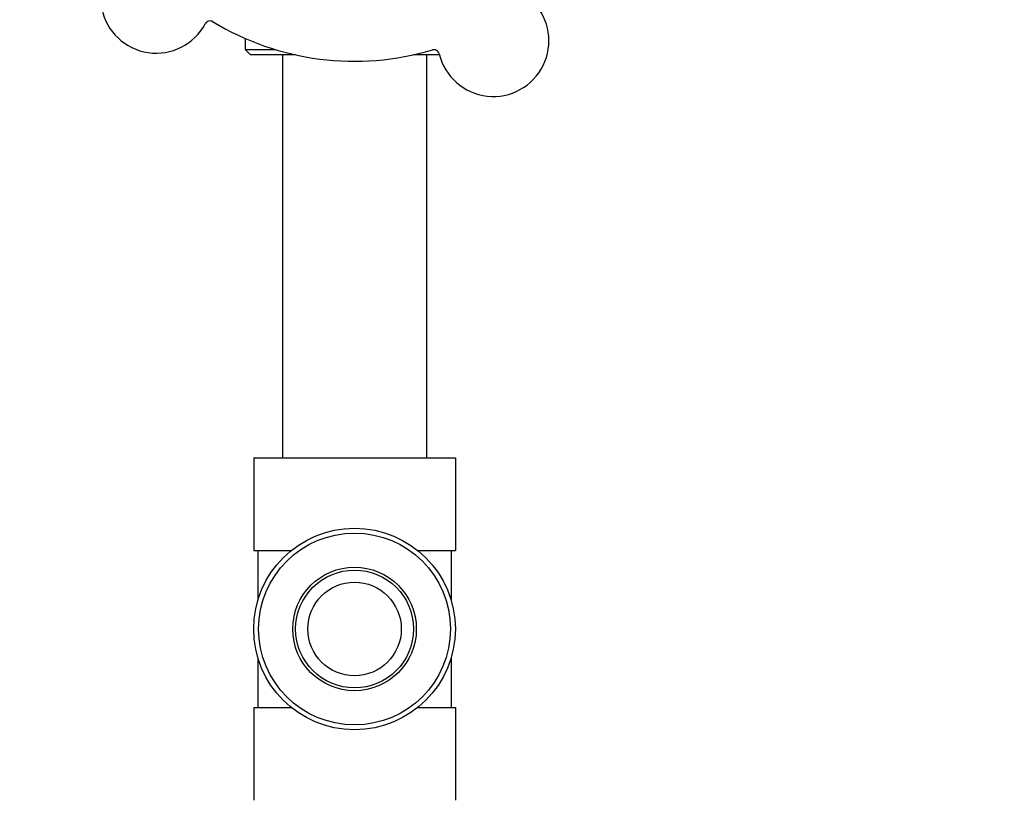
# Model space of a CAD drawing. Header units: inches. Extents: x 24 to 1128, y -69 to 748.
# Tile 16 of 256: x 114.03 to 119.78, y 219.02 to 223.58. Entities that reach past the tile are written whole.
import ezdxf

# ---------------------------------------------------------------- set-up
doc = ezdxf.new("R2010")
doc.units = ezdxf.units.IN
doc.header["$LTSCALE"] = 32
doc.header["$MEASUREMENT"] = 0
doc.layers.add('Dimension (ANSI)', color=7, linetype='Continuous', lineweight=25)
doc.layers.add('Visible (ANSI)', color=7, linetype='Continuous', lineweight=30)
doc.styles.add('Note Text (ANSI)', font='tahoma.ttf')
doc.dimstyles.new('SB Fraction-16 (ANSI)', dxfattribs={"dimscale": 32, "dimtxt": 0.125, "dimasz": 0.098425, "dimexe": 0.125, "dimexo": 0.0625, "dimgap": 0.031496, "dimtad": 0, "dimtih": 1, "dimtoh": 1, "dimdec": 4, "dimrnd": 1e-08, "dimzin": 0, "dimdsep": 46, "dimlunit": 5, "dimtxsty": 'Note Text (ANSI)', "dimcen": 0.09, "dimdle": 0.393701, "dimclrd": 256, "dimclre": 256, "dimclrt": 256, "dimadec": 0, "dimazin": 3, "dimtfac": 0.96, "dimtofl": 0, "dimtmove": 0, "dimatfit": 3, "dimfxl": 1, "dimfrac": 2, "dimtolj": 1, "dimtzin": 12, "dimlwd": -1, "dimlwe": -1, "dimarcsym": 0})

# ---------------------------------------------------------------- blocks, each defined once
blk = doc.blocks.new('*D15')
at = {"layer": 'Defpoints', "color": 0, "transparency": 16777216}
for p in [(162.2904, 468.9837), (60.65, 162.272), (120.1654, 162.272)]:
    blk.add_point(p, dxfattribs=at)
at = {"layer": 'Dimension (ANSI)', "transparency": 16777216}
for p, q in [((160.2904, 468.9837), (56.65, 468.9837)), ((60.65, 465.8341), (60.65, 319.1609)), ((60.65, 165.4216), (60.65, 312.0948)), ((118.1654, 162.272), (56.65, 162.272))]:
    blk.add_line(p, q, dxfattribs=at)
for points in [[(60.125, 465.8341), (61.1749, 465.8341), (60.65, 468.9837)], [(60.125, 165.4216), (61.1749, 165.4216), (60.65, 162.272)]]:
    blk.add_solid(points, dxfattribs=at)
at = {"layer": 'Dimension (ANSI)', "transparency": 16777216, "insert": (48.4472, 318.153), "char_height": 4, "attachment_point": 1, "style": 'Note Text (ANSI)'}
blk.add_mtext('\\A1;306 11/16', dxfattribs=at)

msp = doc.modelspace()

# ---------------------------------------------------------------- linework, layer by layer
at = {"layer": 'Visible (ANSI)'}
for p, q in [((115.34736, 223.47061), (115.34736, 223.40633)), ((115.34736, 223.40633), (115.52213, 223.40633)), ((115.37861, 223.37508), (115.34736, 223.40633)), ((115.64173, 223.37508), (115.37861, 223.37508)), ((115.56611, 223.37508), (115.56611, 221.02358)), ((116.48159, 223.37508), (116.33048, 223.37508)), ((116.40611, 223.37508), (116.40611, 221.02358)), ((115.39761, 221.02358), (116.57461, 221.02358)), ((115.39761, 221.02358), (115.39761, 220.48258)), ((116.57461, 221.02358), (116.57461, 220.48258)), ((115.39761, 220.48258), (115.6178, 220.48258)), ((115.42236, 220.48258), (115.42236, 220.19245)), ((116.35442, 220.48258), (116.57461, 220.48258)), ((116.54986, 220.48258), (116.54986, 220.19245)), ((115.42236, 219.8547), (115.42236, 219.56458)), ((116.54986, 219.8547), (116.54986, 219.56458)), ((115.39761, 219.56458), (115.6178, 219.56458)), ((115.39761, 219.56458), (115.39761, 219.02358)), ((116.35442, 219.56458), (116.57461, 219.56458)), ((116.57461, 219.56458), (116.57461, 219.02358))]:
    msp.add_line(p, q, dxfattribs=at)
for radius in [0.5885, 0.56, 0.36065, 0.34397, 0.273]:
    msp.add_circle((115.98611, 220.02358), radius, dxfattribs=at)
for centre, radius, start, end in [((114.82843, 223.70979), 0.325, 121.564771, 331.802066), ((116.79606, 223.45716), 0.325, 193.564771, 43.802066), ((115.14241, 223.54146), 0.03125, 58.854522, 151.802066), ((115.98611, 224.93758), 1.6, 238.817135, 286.549701), ((116.44974, 223.3736), 0.03125, 13.564771, 106.512315)]:
    msp.add_arc(centre, radius, start, end, dxfattribs=at)

# ---------------------------------------------------------------- dimensions: what is measured, and where the dimension line sits
at = {"layer": 'Dimension (ANSI)'}
dim = msp.add_linear_dim(base=(60.64998, 162.27197), p1=(162.29037, 468.98367), p2=(120.16537, 162.27197), angle=270, dimstyle='SB Fraction-16 (ANSI)', override={"dimgap": 0.031496, "dimdec": 4, "dimtol": 0, "dimlim": 0, "dimtp": 0, "dimtm": 0, "dimtdec": 2, "dimatfit": 1}, dxfattribs=at)
dim.commit()
dim.dimension.update_dxf_attribs({"geometry": '*D15', "text_midpoint": (60.64998, 315.62782), "dimtype": 160})

doc.saveas('drawing.dxf')
